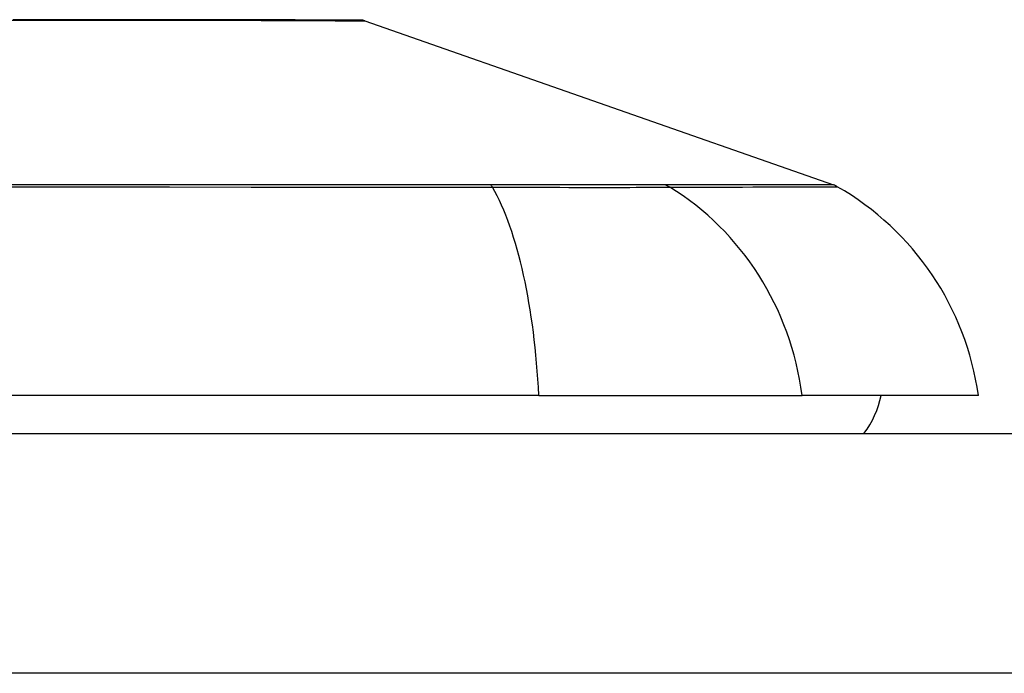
# Model space of a CAD drawing. Header units: inches. Extents: x 23 to 567, y 61 to 264.
# Tile 59 of 256: x 25.001 to 25.408, y 261.022 to 261.292. Entities that reach past the tile are written whole.
import ezdxf

# ---------------------------------------------------------------- set-up
doc = ezdxf.new("R2010")
doc.units = ezdxf.units.IN
doc.header["$MEASUREMENT"] = 0
doc.layers.add('Visible Edges(ANSI)', color=7, linetype='Continuous', lineweight=25)
doc.layers.add('Visible Tangent Edges(ANSI)', color=7, linetype='Continuous', lineweight=25)

msp = doc.modelspace()

# ---------------------------------------------------------------- linework, layer by layer
at = {"layer": 'Visible Edges(ANSI)'}
for p, q in [((25.14396515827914, 261.2915805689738), (25.33750039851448, 261.2238432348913)), ((25.21584437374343, 261.136936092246), (24.35846832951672, 261.1369360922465)), ((25.21584437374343, 261.1369360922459), (25.32463011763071, 261.1369360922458)), ((25.39739257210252, 261.1369360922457), (25.32463011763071, 261.1369360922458)), ((23.46215635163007, 261.1211880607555), (77.06715635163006, 261.1211880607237))]:
    msp.add_line(p, q, dxfattribs=at)
at = {"layer": 'Visible Edges(ANSI)', "flags": 128}
msp.add_lwpolyline([(25.14235429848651, 261.2918568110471), (25.14192364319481, 261.2918581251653), (25.1406338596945, 261.2918619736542), (25.13849212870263, 261.2918682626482), (25.13551316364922, 261.2918768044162), (25.13170876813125, 261.2918872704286), (25.12707047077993, 261.2918995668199), (25.1215979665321, 261.2919133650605), (25.11530425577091, 261.2919283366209), (25.10820860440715, 261.2919441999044), (25.10033710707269, 261.2919606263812), (25.09172083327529, 261.2919773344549), (25.08239833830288, 261.2919941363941), (25.07239468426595, 261.2920107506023), (25.06170139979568, 261.2920274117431), (25.05033676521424, 261.2920400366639), (25.03833985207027, 261.2920442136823), (25.025747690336, 261.2920397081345), (25.01257133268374, 261.2920267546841), (24.99884802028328, 261.29201037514)], dxfattribs=at)
at = {"layer": 'Visible Edges(ANSI)'}
for centre, radius, start, end in [((25.14233941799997, 261.2869355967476), 0.0049212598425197, 70.70995378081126, 89.82685523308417), ((25.33424891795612, 261.2145532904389), 0.0098425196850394, 60.18311453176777, 70.70995378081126), ((25.28041499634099, 261.1206181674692), 0.1181102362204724, 7.941296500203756, 60.18311453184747), ((25.31865241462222, 261.1448101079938), 0.0393700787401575, 323.1301023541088, 348.4630409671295)]:
    msp.add_arc(centre, radius, start, end, dxfattribs=at)
at = {"layer": 'Visible Tangent Edges(ANSI)'}
for p, q in [((25.19596363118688, 261.2238793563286), (25.1954914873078, 261.2238788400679)), ((25.26788095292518, 261.2238788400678), (25.26771227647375, 261.2238793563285)), ((77.06715635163, 261.0221880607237), (23.46215635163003, 261.0221880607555))]:
    msp.add_line(p, q, dxfattribs=at)
at = {"layer": 'Visible Tangent Edges(ANSI)', "flags": 128}
for points in [[(24.59140471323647, 261.2918191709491), (24.6090083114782, 261.2917850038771), (24.627230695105, 261.2917509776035), (24.64601445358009, 261.2917177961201), (24.66530222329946, 261.2916860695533), (24.68501184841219, 261.2916568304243), (24.70503551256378, 261.2916313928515), (24.72531794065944, 261.2916104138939), (24.74580559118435, 261.2915945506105), (24.7664449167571, 261.2915844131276), (24.78718237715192, 261.291580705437), (24.80795816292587, 261.2915839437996), (24.82864906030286, 261.2915941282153), (24.84917570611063, 261.291610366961), (24.86947636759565, 261.2916317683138), (24.88948930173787, 261.2916574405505), (24.90915279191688, 261.2916865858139), (24.92840506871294, 261.2917182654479), (24.94718442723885, 261.2917515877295), (24.96541489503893, 261.2917857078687), (24.98299102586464, 261.2918196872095), (24.99987347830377, 261.2918529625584), (25.01602938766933, 261.2918851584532)], [(25.01602938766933, 261.2918851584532), (25.01803672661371, 261.291889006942), (25.0200318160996, 261.2918925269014), (25.02201451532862, 261.2918957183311), (25.0239847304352, 261.2918985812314), (25.02594239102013, 261.2919011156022), (25.02788735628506, 261.2919032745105), (25.02981957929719, 261.2919051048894), (25.03173889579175, 261.2919066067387), (25.03364525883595, 261.2919078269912), (25.0355385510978, 261.2919086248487), (25.03741865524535, 261.2919091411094), (25.039285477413, 261.2919093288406), (25.04113894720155, 261.2919091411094), (25.04297892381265, 261.2919086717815), (25.04480533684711, 261.2919078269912), (25.04661806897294, 261.2919066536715), (25.04841702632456, 261.2919051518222), (25.05020211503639, 261.2919032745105), (25.05197321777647, 261.2919011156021), (25.05373024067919, 261.2918985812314), (25.05547311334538, 261.2918957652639), (25.05720169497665, 261.2918925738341), (25.05891589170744, 261.2918890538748), (25.06061560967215, 261.2918851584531)], [(25.06061560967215, 261.2918851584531), (25.06713112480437, 261.2918692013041), (25.07341577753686, 261.2918527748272), (25.07946452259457, 261.2918360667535), (25.08527229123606, 261.2918191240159), (25.0908339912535, 261.2918020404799), (25.09614455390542, 261.2917848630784), (25.1011989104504, 261.2917677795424), (25.10599196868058, 261.291750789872), (25.11051868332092, 261.2917340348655), (25.11477396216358, 261.2917176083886), (25.11875271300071, 261.291701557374), (25.12244989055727, 261.2916859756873), (25.1258604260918, 261.2916709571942), (25.12898077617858, 261.2916567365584), (25.13181009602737, 261.2916434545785), (25.13434707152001, 261.2916312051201), (25.13659043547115, 261.2916200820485), (25.13853889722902, 261.2916101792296), (25.14019118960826, 261.2916015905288), (25.14154602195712, 261.2915943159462), (25.14260208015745, 261.29158849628), (25.14335812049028, 261.291584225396), (25.14381282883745, 261.291581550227), (25.14396496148, 261.2915806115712)], [(24.57986378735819, 261.2230325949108), (24.61437982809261, 261.2230502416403), (24.64901649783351, 261.2230652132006), (24.68373248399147, 261.2230771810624), (24.7184762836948, 261.2230858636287), (24.75321266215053, 261.2230911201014), (24.7879393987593, 261.2230928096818), (24.82265486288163, 261.2230909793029), (24.85735826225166, 261.2230854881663), (24.89201928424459, 261.2230766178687), (24.92659780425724, 261.2230646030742), (24.96105370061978, 261.2230496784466), (24.99534702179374, 261.2230320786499), (25.02947237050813, 261.2230121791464), (25.06341597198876, 261.2229904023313), (25.09713814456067, 261.2229670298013), (25.1306154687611, 261.2229424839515), (25.16382457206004, 261.2229170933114), (25.19674027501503, 261.22289067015)], [(25.1954914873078, 261.2238788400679), (25.16270297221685, 261.2238774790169), (25.12961664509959, 261.2238752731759), (25.09625770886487, 261.2238722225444), (25.06264906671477, 261.223868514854), (25.02881444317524, 261.2238643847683), (24.99479351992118, 261.2238600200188), (24.96059979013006, 261.2238557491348), (24.92623960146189, 261.2238517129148), (24.89175355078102, 261.2238482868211), (24.85718242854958, 261.2238455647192), (24.82256700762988, 261.2238438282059), (24.78793837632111, 261.2238432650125), (24.75329848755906, 261.223843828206), (24.71865004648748, 261.2238454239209), (24.68399631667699, 261.2238480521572), (24.64937324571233, 261.2238515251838), (24.61483295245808, 261.2238555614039), (24.58041735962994, 261.2238599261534)], [(25.26771227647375, 261.2238793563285), (25.26616978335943, 261.2238794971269), (25.26447696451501, 261.2238794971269), (25.26263677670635, 261.2238794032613), (25.26065227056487, 261.2238792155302), (25.25852635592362, 261.2238789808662), (25.25626208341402, 261.2238786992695), (25.25386236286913, 261.2238783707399), (25.25133019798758, 261.2238780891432), (25.24866854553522, 261.2238778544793), (25.24588045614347, 261.2238776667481), (25.24296893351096, 261.2238775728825), (25.23993829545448, 261.2238775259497), (25.23679323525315, 261.2238775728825), (25.23353825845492, 261.2238777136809), (25.23017782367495, 261.2238778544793), (25.22671657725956, 261.2238780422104), (25.22315897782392, 261.2238782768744), (25.21950953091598, 261.2238785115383), (25.21577283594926, 261.223878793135), (25.21195391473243, 261.2238790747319), (25.20805825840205, 261.2238793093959), (25.20409112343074, 261.2238794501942), (25.20005781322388, 261.223879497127), (25.19596363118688, 261.2238793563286)], [(25.19674027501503, 261.22289067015), (25.20093503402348, 261.222879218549), (25.20506868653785, 261.2228689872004), (25.20913550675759, 261.2228599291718), (25.21312962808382, 261.2228519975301), (25.21704532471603, 261.2228451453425), (25.22087654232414, 261.2228392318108), (25.22461788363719, 261.2228343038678), (25.22826437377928, 261.2228303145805), (25.23181108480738, 261.2228272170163), (25.23525318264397, 261.2228250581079), (25.2385856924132, 261.2228237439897), (25.24180378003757, 261.2228233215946), (25.24490247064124, 261.2228237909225), (25.24787674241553, 261.2228251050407), (25.25072199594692, 261.2228272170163), (25.25343489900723, 261.2228302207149), (25.2560120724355, 261.2228341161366), (25.25845018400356, 261.2228389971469), (25.26074604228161, 261.2228448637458), (25.2628962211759, 261.2228518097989), (25.26489743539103, 261.2228597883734), (25.26674644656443, 261.2228688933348), (25.26843987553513, 261.2228791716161), (25.26997439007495, 261.2228906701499)], [(25.33750086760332, 261.223843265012), (25.33737964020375, 261.2238434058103), (25.33701520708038, 261.2238438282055), (25.33640728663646, 261.2238445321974), (25.33555550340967, 261.2238454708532), (25.33445948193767, 261.2238466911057), (25.33311889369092, 261.2238481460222), (25.33153355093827, 261.22384978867), (25.32970378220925, 261.2238515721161), (25.32763005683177, 261.2238535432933), (25.32531279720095, 261.2238556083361), (25.32275237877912, 261.2238577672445), (25.31994945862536, 261.2238599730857), (25.31690502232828, 261.2238621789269), (25.31362029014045, 261.2238643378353), (25.31009648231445, 261.2238664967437), (25.30633472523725, 261.2238685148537), (25.30233652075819, 261.2238704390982), (25.29810355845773, 261.2238722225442), (25.29363762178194, 261.2238738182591), (25.2889404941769, 261.2238752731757), (25.28401409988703, 261.2238764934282), (25.27886308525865, 261.2238774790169), (25.27351518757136, 261.2238782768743), (25.26788095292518, 261.2238788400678)], [(25.26997439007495, 261.2228906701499), (25.27553503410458, 261.2229150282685), (25.28090644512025, 261.2229180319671), (25.28603751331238, 261.2229298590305), (25.29093917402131, 261.2229424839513), (25.2956110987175, 261.2229548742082), (25.3000514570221, 261.2229670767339), (25.30425865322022, 261.22297895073), (25.30823113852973, 261.2229904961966), (25.31196736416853, 261.223001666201), (25.31546610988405, 261.2230124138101), (25.31872639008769, 261.2230226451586), (25.3217472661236, 261.2230323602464), (25.32452765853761, 261.2230415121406), (25.32706672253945, 261.2230500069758), (25.32936412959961, 261.2230578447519), (25.33141955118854, 261.2230649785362), (25.33323275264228, 261.2230714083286), (25.3348034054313, 261.2230769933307), (25.33613141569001, 261.2230817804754), (25.33721701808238, 261.2230857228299), (25.3380606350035, 261.2230888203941), (25.33866264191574, 261.2230910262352), (25.33902346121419, 261.2230923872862), (25.33914346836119, 261.2230928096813)]]:
    msp.add_lwpolyline(points, dxfattribs=at)
at = {"layer": 'Visible Tangent Edges(ANSI)'}
for centre, major_axis, ratio, start_param, end_param in [((25.19511577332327, 261.2143679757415), (2.69814243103e-05, 0.0098424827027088), 0.3257200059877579, 5.7602491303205, 6.023956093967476), ((25.17724646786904, 261.1206181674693), (8.26e-14, 0.118110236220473), 0.3299598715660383, 4.850990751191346, 5.759350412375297), ((25.26532686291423, 261.2143679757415), (-7.83164027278e-05, 0.0098422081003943), 0.9454627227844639, 5.751833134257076, 6.015540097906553), ((25.2142038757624, 261.1206181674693), (-1.823e-13, -0.1181102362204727), 0.9439949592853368, 1.709398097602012, 2.617757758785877)]:
    msp.add_ellipse(centre, major_axis=major_axis, ratio=ratio, start_param=start_param, end_param=end_param, dxfattribs=at)

doc.saveas('drawing.dxf')
